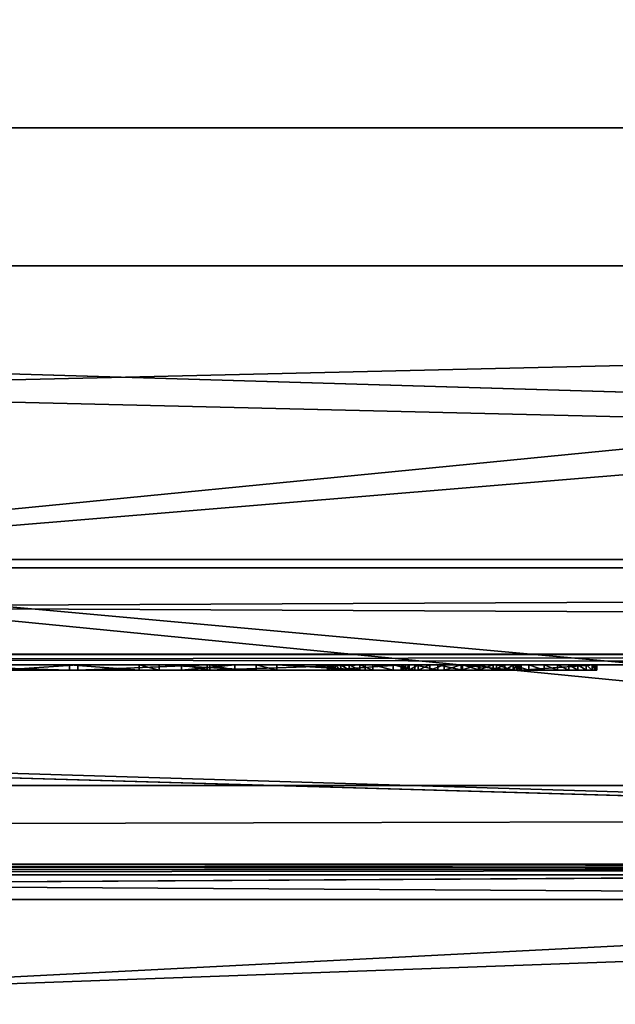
# Model space of a CAD drawing. Header units: centimetres. Extents: x -29.5 to 29.5, y -7 to 54.7.
# Tile 25 of 41: x 0.9 to 2, y -2.4 to -0.5. Entities that reach past the tile are written whole.
import ezdxf

# ---------------------------------------------------------------- set-up
doc = ezdxf.new("R2010")
doc.units = ezdxf.units.CM
doc.layers.add('BSP221111', color=7, linetype='Continuous', true_color=0x57e157)

msp = doc.modelspace()

# ---------------------------------------------------------------- meshes
at = {"layer": 'BSP221111', "color": 111, "true_color": 0x99e4b8}
mesh = msp.add_polyface(dxfattribs=at)
corners = [(-27.35, -2.1, 45.28), (27.35, -2.1, 45.28), (-27.35, -1.95, 45.28), (27.35, -1.95, 45.28), (-27.35, 0, 45.28), (27.35, 0, 45.28), (-27.35, -2.1, 45.5), (27.35, -2.1, 45.5), (-27.35, -1.95, 45.5), (27.35, -1.95, 45.5), (-27.35, 0, 45.5), (27.35, 0, 45.5), (-27.35, 0, 44.5), (27.35, 0, 44.5), (-27.35, -0.3294, 45.28), (27.35, -0.3294, 45.28), (27.35, -0.3294, 45.5), (-27.35, -0.3294, 45.5), (-27.35, -0.328, 44.5), (27.35, -0.328, 44.5), (-27.35, 1.3001, 43.5), (27.35, 1.3001, 43.5), (27.35, 1.232, 43.3), (-27.35, 1.232, 43.3), (-27.35, 3.1, 43.4996), (27.35, 3.1, 43.4996), (27.35, 3.1, 43.2991), (-27.35, 3.1, 43.2991), (-27.35, 3.3013, 43.4996), (27.35, 3.3013, 43.4996), (27.35, 3.3013, 43.2991), (-27.35, 3.3013, 43.2991), (-27.35, 3.1, 44.25), (27.35, 3.1, 44.25), (27.35, 3.3013, 44.25), (-27.35, 3.3013, 44.25), (-27.35, 3.1, 44.45), (27.35, 3.1, 44.45), (27.35, 3.3013, 44.45), (-27.35, 3.3013, 44.45), (27.35, 4.4143, 44.25), (-27.35, 4.4143, 44.25), (-27.35, 4.3514, 44.45), (27.35, 4.3514, 44.45), (-29.5, -1.95, 45.28), (-29.4, -2.1, 45.28), (-29.4, -2.1, 45.5), (-29.5, -1.95, 45.5), (-29.5, -0.3294, 45.5), (-29.5, 0, 45.5), (-29.5, 0, 45.28), (-29.5, 0, 44.5), (-29.5, -0.328, 44.5), (-29.5, -0.3294, 45.28), (29.4, -2.1, 45.28), (29.5, -1.95, 45.28), (29.5, -0.3294, 45.28), (29.5, -0.328, 44.5), (29.5, 0, 44.5), (29.5, 0, 45.28), (29.5, 0, 45.5), (29.5, -0.3294, 45.5), (29.5, -1.95, 45.5), (29.4, -2.1, 45.5), (27.35, 4.7005, 44.4503), (-27.35, 4.7005, 44.4503), (-27.35, 4.5852, 44.6138), (27.35, 4.5852, 44.6138)]
mesh.append_faces([[corners[k] for k in face] for face in [(0, 2, 3), (3, 1, 0), (6, 7, 9), (9, 8, 6), (9, 16, 17), (17, 8, 9), (0, 1, 7), (7, 6, 0), (54, 55, 62), (62, 63, 54), (56, 61, 62), (62, 55, 56), (5, 4, 10), (10, 11, 5), (53, 48, 49), (49, 50, 53), (44, 45, 46), (46, 47, 44), (4, 5, 13), (13, 12, 4), (56, 57, 58), (58, 59, 56), (28, 29, 30), (30, 31, 28), (11, 10, 17), (17, 16, 11), (59, 60, 61), (61, 56, 59), (44, 47, 48), (48, 53, 44), (50, 51, 52), (52, 53, 50), (12, 13, 21), (21, 20, 12), (13, 19, 22), (22, 21, 13), (19, 18, 23), (23, 22, 19), (18, 12, 20), (20, 23, 18), (20, 21, 25), (25, 24, 20), (21, 22, 26), (26, 25, 21), (22, 23, 27), (27, 26, 22), (23, 20, 24), (24, 27, 23), (36, 37, 38), (38, 39, 36), (25, 26, 30), (30, 29, 25), (26, 27, 31), (31, 30, 26), (27, 24, 28), (28, 31, 27), (24, 25, 33), (33, 32, 24), (25, 29, 34), (34, 33, 25), (29, 28, 35), (35, 34, 29), (28, 24, 32), (32, 35, 28), (32, 33, 37), (37, 36, 32), (33, 34, 38), (38, 37, 33), (64, 65, 66), (66, 67, 64), (35, 32, 36), (36, 39, 35), (34, 35, 41), (41, 40, 34), (35, 39, 42), (42, 41, 35), (39, 38, 43), (43, 42, 39), (38, 34, 40), (40, 43, 38), (14, 15, 3), (3, 2, 14), (19, 15, 14), (14, 18, 19), (2, 0, 45), (45, 44, 2), (0, 6, 46), (46, 45, 0), (6, 8, 47), (47, 46, 6), (8, 17, 48), (48, 47, 8), (17, 10, 49), (49, 48, 17), (10, 4, 50), (50, 49, 10), (4, 12, 51), (51, 50, 4), (12, 18, 52), (52, 51, 12), (18, 14, 53), (53, 52, 18), (14, 2, 44), (44, 53, 14), (1, 3, 55), (55, 54, 1), (3, 15, 56), (56, 55, 3), (15, 19, 57), (57, 56, 15), (19, 13, 58), (58, 57, 19), (13, 5, 59), (59, 58, 13), (5, 11, 60), (60, 59, 5), (11, 16, 61), (61, 60, 11), (16, 9, 62), (62, 61, 16), (9, 7, 63), (63, 62, 9), (7, 1, 54), (54, 63, 7), (40, 41, 65), (65, 64, 40), (41, 42, 66), (66, 65, 41), (42, 43, 67), (67, 66, 42), (43, 40, 64), (64, 67, 43)]], dxfattribs={"vtx2": -1, "color": 111})
at = {"layer": 'BSP221111', "color": 183, "true_color": 0x8c58e1}
mesh = msp.add_polyface(dxfattribs=at)
corners = [(-22.6977, -1.5196, 11.43), (-21, -1.5196, 11.43), (-21, 1.5696, 11.43), (21, 2.37, 9.3852), (-21, 2.37, 9.3852), (-21, 2.37, 9.6917), (21, 2.37, 9.6917), (-21, 2.37, 11.02), (-21, 1.5696, 11.02), (21, 1.5696, 11.02), (-21, -1.7002, 6.7508), (-21, -1.7002, 0.8003), (21, -1.7002, 0.8003), (-21, -1.7002, 11.02), (-21, -1.7002, 10.7607), (21, -1.7002, 10.7607), (-21, -1.7002, 11.43), (21, -1.7002, 11.02), (21, -1.7002, 11.43), (21, -0.6966, 6.6412), (-21, -0.6966, 6.6412), (-21, 1.5894, 7.5302), (-21, -1.7002, 9.3359), (21, -1.7002, 9.3359), (-21, -0.6966, 0.8433), (21, -0.6966, 0.8433), (21, -1.5196, 11.43), (21, 1.5696, 11.43), (21, -1.7002, 6.7508), (-22.6972, -1.7002, 11.02), (-22.6978, -1.7002, 11.43), (20.986, 2.37, 35.5572), (-21, 2.37, 35.5572), (-21, 2.37, 36.5572), (20.986, 2.37, 33.2127), (-21, 2.37, 33.213), (-21, 1.5696, 33.213), (-21, -0.6966, 43.9567), (-21, -0.6966, 37.6613), (-22.698, -0.6966, 37.6613), (-21, -1.7002, 43.9997), (-21, -1.7002, 37.5502), (20.986, -1.7002, 37.5502), (-21, 1.5696, 33.5902), (20.986, 1.5696, 33.2127), (-21, -1.5196, 33.5902), (20.986, 1.5696, 33.59), (-22.698, -1.7002, 35.11), (-21, -1.7002, 35.11), (-21, -1.7002, 33.5902), (21, -1.5196, 33.5899), (20.986, 2.37, 36.5572), (21, -1.7002, 33.5899), (20.986, -1.7002, 43.9997), (20.986, -0.6966, 37.6613), (20.986, -1.7002, 35.11), (-22.698, 2.37, 35.5572), (-22.437, 1.5696, 33.213), (-22.698, -1.7002, 37.5502)]
mesh.append_faces([[corners[k] for k in face] for face in [(0, 1, 2), (3, 4, 5), (6, 5, 7), (7, 8, 9), (10, 11, 12), (13, 14, 15), (16, 13, 17), (1, 16, 18), (19, 20, 21), (14, 22, 23), (11, 24, 25), (25, 24, 20), (2, 1, 26), (8, 2, 27), (22, 10, 28), (14, 13, 29), (13, 16, 30), (31, 32, 33), (34, 35, 32), (36, 35, 34), (37, 38, 39), (40, 41, 42), (43, 36, 44), (45, 43, 46), (47, 48, 41), (49, 45, 50), (51, 33, 38), (48, 49, 52), (37, 40, 53), (54, 38, 37), (41, 48, 55), (45, 49, 16), (16, 1, 45), (45, 1, 0), (33, 32, 56), (56, 32, 35), (35, 36, 57), (58, 41, 40), (21, 4, 3)]], dxfattribs={"vtx2": -1, "color": 183})
mesh = msp.add_polyface(dxfattribs=at)
corners = [(-21, 2.37, 9.6917), (21, 2.37, 9.6917), (21, 2.37, 9.3852), (-21, 2.37, 11.02), (21, 2.37, 11.02), (21, 1.5696, 11.02), (21, -1.7002, 0.8003), (21, -1.7002, 6.7508), (-21, -1.7002, 6.7508), (21, -1.7002, 10.7607), (21, -1.7002, 11.02), (-21, -1.7002, 11.02), (21, -1.7002, 11.43), (-21, -1.7002, 11.43), (21, -1.5196, 11.43), (-21, -1.5196, 11.43), (-21, 1.5894, 7.5302), (21, 1.5894, 7.5302), (21, -0.6966, 6.6412), (21, -1.7002, 9.3359), (-21, -1.7002, 10.7607), (21, -0.6966, 0.8433), (-21, -1.7002, 0.8003), (-21, -0.6966, 6.6412), (21, 1.5696, 11.43), (-21, 1.5696, 11.43), (-21, 1.5696, 11.02), (-21, -1.7002, 9.3359), (-21, 2.37, 36.5572), (20.986, 2.37, 36.5572), (20.986, 2.37, 35.5572), (-21, 2.37, 35.5572), (20.986, 2.37, 33.2127), (20.986, 1.5696, 33.2127), (-21, 1.5696, 33.213), (20.986, -1.7002, 37.5502), (20.986, -1.7002, 43.9997), (-21, -1.7002, 43.9997), (20.986, 1.5696, 33.59), (-21, 1.5696, 33.5902), (21, -1.5196, 33.5899), (-21, -1.5196, 33.5902), (21, -1.7002, 33.5899), (-21, -1.7002, 33.5902), (-21, -0.6966, 37.6613), (20.986, -0.6966, 37.6613), (20.986, -1.7002, 35.11), (-21, -1.7002, 35.11), (20.986, -0.6966, 43.9567), (-21, -0.6966, 43.9567), (-21, -1.7002, 37.5502), (22.5401, 2.37, 35.5572), (22.4231, 2.37, 33.2126), (22.5401, -1.7002, 37.5502), (22.4231, 1.5696, 33.2126), (22.5401, 2.37, 36.5572), (22.6391, -1.7002, 33.5899), (22.5401, -0.6966, 43.9567), (22.5401, -0.6966, 37.6613), (22.5401, -1.7002, 35.11)]
mesh.append_faces([[corners[k] for k in face] for face in [(0, 1, 2), (3, 4, 1), (5, 4, 3), (6, 7, 8), (9, 10, 11), (10, 12, 13), (12, 14, 15), (16, 17, 18), (19, 9, 20), (21, 6, 22), (23, 18, 21), (14, 24, 25), (24, 5, 26), (7, 19, 27), (28, 29, 30), (31, 30, 32), (32, 33, 34), (35, 36, 37), (33, 38, 39), (38, 40, 41), (40, 42, 43), (44, 45, 29), (42, 46, 47), (36, 48, 49), (49, 48, 45), (46, 35, 50), (51, 30, 29), (52, 32, 30), (33, 32, 52), (36, 35, 53), (38, 33, 54), (14, 12, 42), (42, 40, 14), (55, 29, 45), (46, 42, 56), (57, 48, 36), (58, 45, 48), (35, 46, 59), (2, 17, 16)]], dxfattribs={"vtx2": -1, "color": 183})
at = {"layer": 'BSP221111', "color": 214, "true_color": 0x911cb1}
mesh = msp.add_polyface(dxfattribs=at)
corners = [(-3.334, -2.61, 34.2858), (-2.943, -2.61, 34.4478), (-2.943, -4.01, 34.4478), (-3.7537, -2.61, 34.2305), (-3.334, -4.01, 34.2858), (-4.1733, -2.61, 34.2858), (-3.7537, -4.01, 34.2305), (6.8876, -2.1103, 44.5892), (-6.8876, -2.1103, 44.5892), (-6.9072, -2.61, 44.6092), (6.9072, -2.61, 33.4474), (-6.9072, -2.61, 33.4474), (-6.8876, -2.1103, 33.4675), (-2.3495, -2.61, 35.0413), (-2.6071, -2.61, 34.7054), (-4.5644, -2.61, 34.4478), (-3.7537, -2.61, 37.4734), (-3.334, -2.61, 37.4182), (-2.943, -2.61, 37.2562), (-4.5644, -2.61, 37.2562), (-2.6071, -2.61, 36.9985), (-2.3495, -2.61, 36.6627), (-2.1875, -2.61, 36.2716), (-2.1322, -2.61, 35.852), (-2.1875, -2.61, 35.4323), (4.885, -2.61, 38.7302), (-4.885, -2.61, 38.7302), (-6.9071, -2.61, 44.3646), (6.9071, -2.61, 44.3646), (4.885, -2.61, 43.4502), (-4.885, -2.61, 43.4502), (-4.885, -2.11, 43.4502), (4.885, -2.11, 38.7302), (-4.885, -2.11, 38.7302), (4.885, -2.11, 43.4502), (-6.8872, -2.0997, 33.4679), (-6.2777, -2.0997, 37.9189), (6.2787, -2.0997, 37.9189), (6.8871, -2.0997, 44.5888), (-6.8872, -2.0997, 44.5888), (6.8876, -2.1103, 33.4675), (5.6002, -2.1103, 44.3538), (-5.9997, -2.1103, 44.3538), (-6.0001, -2.0997, 44.3543), (5.6006, -2.0997, 38.1268), (-6.0001, -2.0997, 38.1268), (-5.9997, -2.1103, 38.1272), (-6.2777, -0.9601, 37.9189), (-6.0001, -0.9601, 38.1268), (5.6006, -0.9601, 38.1268), (5.6006, -0.9601, 44.375), (-6.0001, -0.9601, 44.375), (-6.8423, -0.9601, 44.543), (6.8426, -0.9601, 44.543), (5.6006, -2.0997, 44.3543)]
mesh.append_faces([[corners[k] for k in face] for face in [(1, 3, 15), (19, 16, 18), (18, 21, 23), (19, 18, 23), (15, 19, 23), (1, 15, 23), (13, 1, 23)]], dxfattribs={"vtx0": -1, "vtx1": -1, "vtx2": -1, "color": 214})
mesh.append_faces([[corners[k] for k in face] for face in [(24, 13, 23)]], dxfattribs={"vtx1": -1, "color": 214})
mesh.append_faces([[corners[k] for k in face] for face in [(0, 1, 2), (3, 0, 4), (5, 3, 6), (7, 8, 9), (10, 11, 12), (13, 14, 1), (1, 0, 3), (16, 17, 18), (18, 20, 21), (21, 22, 23), (25, 26, 11), (9, 27, 28), (29, 30, 31), (32, 33, 26), (34, 31, 33), (35, 36, 37), (38, 39, 8), (40, 12, 35), (41, 42, 43), (44, 45, 46), (47, 48, 49), (28, 27, 30), (50, 51, 52), (53, 52, 39), (37, 36, 47), (54, 43, 51), (49, 48, 45)]], dxfattribs={"vtx2": -1, "color": 214})
mesh = msp.add_polyface(dxfattribs=at)
corners = [(2.6071, -4.01, 34.7054), (2.6071, -2.61, 34.7054), (2.943, -2.61, 34.4478), (2.943, -4.01, 34.4478), (3.334, -2.61, 34.2858), (3.334, -4.01, 34.2858), (3.7537, -2.61, 34.2305), (-6.9072, -2.61, 44.6092), (6.9072, -2.61, 44.6092), (6.8876, -2.1103, 44.5892), (-6.8876, -2.1103, 33.4675), (6.8876, -2.1103, 33.4675), (6.9072, -2.61, 33.4474), (2.1875, -2.61, 36.2716), (2.3495, -2.61, 36.6627), (2.6071, -2.61, 36.9985), (2.943, -2.61, 37.2562), (3.334, -2.61, 37.4182), (3.7537, -2.61, 37.4734), (4.1733, -2.61, 37.4182), (4.1733, -2.61, 34.2858), (2.3495, -2.61, 35.0413), (2.1875, -2.61, 35.4323), (4.9002, -2.61, 34.7054), (2.1322, -2.61, 35.852), (-6.9072, -2.61, 33.4474), (4.885, -2.61, 38.7302), (6.9071, -2.61, 44.3646), (-4.885, -2.11, 43.4502), (4.885, -2.11, 43.4502), (4.885, -2.61, 43.4502), (-4.885, -2.61, 38.7302), (4.885, -2.11, 38.7302), (-4.885, -2.11, 38.7302), (6.2787, -2.0997, 37.9189), (6.8871, -2.0997, 33.4679), (-6.8872, -2.0997, 33.4679), (-6.8876, -2.1103, 44.5892), (6.8871, -2.0997, 44.5888), (-6.0001, -2.0997, 44.3543), (5.6006, -2.0997, 44.3543), (5.6002, -2.1103, 44.3538), (-5.9997, -2.1103, 38.1272), (5.6002, -2.1103, 38.1272), (5.6006, -2.0997, 38.1268), (5.6006, -0.9601, 38.1268), (6.2787, -0.9601, 37.9189), (-6.2777, -0.9601, 37.9189), (-4.885, -2.61, 43.4502), (-6.8423, -0.9601, 44.543), (6.8426, -0.9601, 44.543), (5.6006, -0.9601, 44.375), (-6.8872, -2.0997, 44.5888), (-6.0001, -0.9601, 44.375), (-6.0001, -2.0997, 38.1268)]
mesh.append_faces([[corners[k] for k in face] for face in [(15, 17, 19), (4, 1, 22), (23, 4, 22), (19, 23, 22), (15, 19, 22), (13, 15, 22)]], dxfattribs={"vtx0": -1, "vtx1": -1, "vtx2": -1, "color": 214})
mesh.append_faces([[corners[k] for k in face] for face in [(24, 13, 22)]], dxfattribs={"vtx1": -1, "color": 214})
mesh.append_faces([[corners[k] for k in face] for face in [(0, 1, 2), (3, 2, 4), (5, 4, 6), (7, 8, 9), (10, 11, 12), (13, 14, 15), (15, 16, 17), (17, 18, 19), (20, 6, 4), (4, 2, 1), (1, 21, 22), (25, 12, 26), (27, 8, 7), (28, 29, 30), (31, 26, 32), (33, 32, 29), (34, 35, 36), (37, 9, 38), (36, 35, 11), (39, 40, 41), (42, 43, 44), (45, 46, 47), (48, 30, 27), (49, 50, 51), (52, 38, 50), (47, 46, 34), (53, 51, 40), (54, 44, 45)]], dxfattribs={"vtx2": -1, "color": 214})
at = {"layer": 'BSP221111', "color": 176, "true_color": 0x080888}
mesh = msp.add_polyface(dxfattribs=at)
corners = [(-16.5, -1.5352, 13.7), (16.5, -1.5352, 13.7), (-16.5, -1.5353, 31), (16.5, -1.5353, 31)]
mesh.append_faces([[corners[k] for k in face] for face in [(1, 3, 2), (2, 0, 1)]], dxfattribs={"vtx2": -1, "color": 176})
at = {"layer": 'BSP221111', "color": 74, "true_color": 0x58b11b}
mesh = msp.add_polyface(dxfattribs=at)
corners = [(-29.5, -2.1, 0.5), (29.5, -2.1, 0.5), (-29.5, -1.7, 0.5), (29.5, -1.7, 0.5), (-29.5, -2.1, 44.3), (29.5, -2.1, 44.3), (-29.5, -1.7, 44.3), (29.5, -1.7, 44.3), (-6.55, -1.7, 0.5), (-6.55, -2.1, 0.5), (-6.55, -2.1, 44.3), (-6.55, -1.7, 44.3), (6.55, -1.7, 0.5), (6.55, -2.1, 0.5), (6.55, -2.1, 44.3), (6.55, -1.7, 44.3), (29.5, -2.1, 37.7), (-29.5, -2.1, 37.7), (29.5, -1.7, 37.7), (-29.5, -1.7, 37.7), (-6.55, -2.1, 37.7), (6.55, -1.7, 37.7), (6.55, -2.1, 37.7), (-6.55, -1.7, 37.7), (29.5, -2.1, 13.7698), (29.5, -1.7, 13.7698), (-29.5, -1.7, 13.7698), (6.55, -1.7, 13.7), (-6.55, -1.7, 13.7), (-29.5, -2.1, 31.0487), (29.5, -2.1, 31.0487), (29.5, -1.7, 31.0487), (-29.5, -1.7, 31.0487), (6.55, -1.7, 31), (-6.55, -1.7, 31), (-29.5, -2.1, 13.7698), (-16.5883, -1.7, 0.5), (-16.5883, -2.1, 44.3), (-16.5883, -2.1, 0.5), (-16.5883, -1.7, 44.3), (-16.5883, -1.7, 37.7), (-16.5, -1.7, 13.7), (-16.5, -1.7, 31), (16.4878, -2.1, 0.5), (16.4878, -1.7, 44.3), (16.4878, -1.7, 0.5), (16.4878, -2.1, 44.3), (16.4878, -1.7, 37.7), (16.5, -1.7, 13.7), (16.5, -1.7, 31), (-29.48, -2.1, 0.52), (29.48, -2.1, 0.52), (-29.48, -1.72, 0.52), (29.48, -1.72, 0.52), (-29.48, -2.1, 44.28), (29.48, -2.1, 44.28), (-29.48, -1.72, 44.28), (29.48, -1.72, 44.28), (-6.55, -1.72, 0.52), (-6.55, -2.1, 0.52), (-6.57, -2.1, 44.28), (-6.57, -1.72, 44.28), (6.55, -1.72, 0.52), (6.55, -2.1, 0.52), (6.57, -2.1, 44.28), (6.57, -1.72, 44.28), (29.48, -2.1, 37.7), (-29.48, -2.1, 37.7), (29.48, -1.72, 37.7), (-29.48, -1.72, 37.7), (-6.57, -2.1, 37.68), (6.57, -1.72, 37.68), (6.57, -2.1, 37.68), (-6.57, -1.72, 37.68), (29.48, -2.1, 13.7698), (29.48, -1.72, 13.7698), (-29.48, -1.72, 13.7698), (6.55, -1.72, 13.7), (-6.55, -1.72, 13.7), (-29.48, -2.1, 31.0487), (29.48, -2.1, 31.0487), (29.48, -1.72, 31.0487), (-29.48, -1.72, 31.0487), (6.55, -1.72, 31), (-6.55, -1.72, 31), (-29.48, -2.1, 13.7698), (-16.5883, -1.72, 0.52), (-16.5883, -2.1, 44.28), (-16.5883, -2.1, 0.52), (-16.5883, -1.72, 44.28), (-16.5883, -1.72, 37.7), (-16.5, -1.72, 13.7), (-16.5, -1.72, 31), (16.4878, -2.1, 0.52), (16.4878, -1.72, 44.28), (16.4878, -1.72, 0.52), (16.4878, -2.1, 44.28), (16.4878, -1.72, 37.7), (16.5, -1.72, 13.7), (16.5, -1.72, 31)]
mesh.append_faces([[corners[k] for k in face] for face in [(2, 36, 38), (38, 0, 2), (37, 39, 6), (6, 4, 37), (3, 25, 24), (24, 1, 3), (45, 48, 25), (25, 3, 45), (0, 35, 26), (26, 2, 0), (45, 43, 13), (13, 12, 45), (46, 44, 15), (15, 14, 46), (36, 41, 28), (28, 8, 36), (8, 12, 13), (13, 9, 8), (8, 28, 27), (27, 12, 8), (7, 5, 16), (16, 18, 7), (15, 44, 47), (47, 21, 15), (4, 6, 19), (19, 17, 4), (6, 39, 40), (40, 19, 6), (11, 10, 20), (20, 23, 11), (23, 20, 22), (22, 21, 23), (21, 22, 14), (14, 15, 21), (18, 16, 30), (30, 31, 18), (21, 47, 49), (49, 33, 21), (17, 19, 32), (32, 29, 17), (19, 40, 42), (42, 32, 19), (23, 21, 33), (33, 34, 23), (25, 31, 30), (30, 24, 25), (35, 29, 32), (32, 26, 35), (32, 42, 41), (41, 26, 32), (8, 9, 38), (38, 36, 8), (10, 11, 39), (39, 37, 10), (2, 26, 41), (41, 36, 2), (11, 23, 40), (40, 39, 11), (23, 34, 42), (42, 40, 23), (12, 27, 48), (48, 45, 12), (3, 1, 43), (43, 45, 3), (5, 7, 44), (44, 46, 5), (7, 18, 47), (47, 44, 7), (18, 31, 49), (49, 47, 18), (31, 25, 48), (48, 49, 31), (88, 86, 52), (52, 50, 88), (56, 89, 87), (87, 54, 56), (74, 75, 53), (53, 51, 74), (75, 98, 95), (95, 53, 75), (76, 85, 50), (50, 52, 76), (63, 93, 95), (95, 62, 63), (65, 94, 96), (96, 64, 65), (78, 91, 86), (86, 58, 78), (63, 62, 58), (58, 59, 63), (77, 78, 58), (58, 62, 77), (66, 55, 57), (57, 68, 66), (97, 94, 65), (65, 71, 97), (69, 56, 54), (54, 67, 69), (90, 89, 56), (56, 69, 90), (70, 60, 61), (61, 73, 70), (72, 70, 73), (73, 71, 72), (64, 72, 71), (71, 65, 64), (80, 66, 68), (68, 81, 80), (99, 97, 71), (71, 83, 99), (82, 69, 67), (67, 79, 82), (92, 90, 69), (69, 82, 92), (83, 71, 73), (73, 84, 83), (80, 81, 75), (75, 74, 80), (82, 79, 85), (85, 76, 82), (91, 92, 82), (82, 76, 91), (88, 59, 58), (58, 86, 88), (89, 61, 60), (60, 87, 89), (91, 76, 52), (52, 86, 91), (90, 73, 61), (61, 89, 90), (92, 84, 73), (73, 90, 92), (98, 77, 62), (62, 95, 98), (93, 51, 53), (53, 95, 93), (94, 57, 55), (55, 96, 94), (97, 68, 57), (57, 94, 97), (99, 81, 68), (68, 97, 99), (98, 75, 81), (81, 99, 98), (0, 38, 88), (88, 50, 0), (37, 4, 54), (54, 87, 37), (1, 24, 74), (74, 51, 1), (35, 0, 50), (50, 85, 35), (13, 43, 93), (93, 63, 13), (46, 14, 64), (64, 96, 46), (28, 41, 91), (91, 78, 28), (9, 13, 63), (63, 59, 9), (27, 28, 78), (78, 77, 27), (16, 5, 55), (55, 66, 16), (4, 17, 67), (67, 54, 4), (20, 10, 60), (60, 70, 20), (22, 20, 70), (70, 72, 22), (14, 22, 72), (72, 64, 14), (30, 16, 66), (66, 80, 30), (33, 49, 99), (99, 83, 33), (17, 29, 79), (79, 67, 17), (34, 33, 83), (83, 84, 34), (24, 30, 80), (80, 74, 24), (29, 35, 85), (85, 79, 29), (41, 42, 92), (92, 91, 41), (38, 9, 59), (59, 88, 38), (10, 37, 87), (87, 60, 10), (42, 34, 84), (84, 92, 42), (48, 27, 77), (77, 98, 48), (43, 1, 51), (51, 93, 43), (5, 46, 96), (96, 55, 5), (49, 48, 98), (98, 99, 49)]], dxfattribs={"vtx2": -1, "color": 74})
at = {"layer": 'BSP221111', "color": 234, "true_color": 0xb11b58}
mesh = msp.add_polyface(dxfattribs=at)
corners = [(1.2065, -1.7301, 5.898), (1.2601, -1.7301, 6.0096), (0.9929, -1.7301, 5.7229), (0.8601, -1.7301, 6.0119), (0.5161, -1.7301, 6.2702), (0.6603, -1.7301, 5.9741), (1.0085, -1.7301, 6.275), (0.8601, -1.7301, 6.275), (1.0085, -1.7301, 5.8235), (1.1635, -1.7301, 5.8094), (1.1253, -1.7301, 5.7229), (0.9929, -1.7201, 5.7229), (1.2601, -1.7201, 6.0096), (1.2065, -1.7201, 5.898), (0.6603, -1.7201, 5.9741), (0.5161, -1.7201, 6.2702), (0.8601, -1.7201, 6.0119), (0.8601, -1.7201, 6.275), (1.0085, -1.7201, 6.275), (1.0085, -1.7201, 5.8235), (1.1635, -1.7201, 5.8094), (1.1253, -1.7201, 5.7229), (0.5161, -1.7201, 5.7229), (0.6603, -1.7201, 5.7229), (0.6603, -1.7301, 5.7229), (1.2554, -1.7201, 6.2858)]
mesh.append_faces([[corners[k] for k in face] for face in [(9, 2, 10)]], dxfattribs={"vtx0": -1, "color": 234})
mesh.append_faces([[corners[k] for k in face] for face in [(8, 3, 2), (8, 2, 1), (9, 0, 2), (11, 16, 19), (12, 11, 19), (11, 13, 20)]], dxfattribs={"vtx0": -1, "vtx1": -1, "vtx2": -1, "color": 234})
mesh.append_faces([[corners[k] for k in face] for face in [(3, 5, 2), (11, 12, 13), (14, 15, 16), (16, 18, 19)]], dxfattribs={"vtx0": -1, "vtx2": -1, "color": 234})
mesh.append_faces([[corners[k] for k in face] for face in [(21, 11, 20)]], dxfattribs={"vtx1": -1, "color": 234})
mesh.append_faces([[corners[k] for k in face] for face in [(0, 1, 2), (3, 4, 5), (8, 6, 3), (11, 14, 16)]], dxfattribs={"vtx1": -1, "vtx2": -1, "color": 234})
mesh.append_faces([[corners[k] for k in face] for face in [(6, 7, 3), (16, 17, 18), (22, 23, 24), (5, 24, 23), (23, 14, 5), (4, 3, 16), (16, 15, 4), (2, 5, 14), (14, 11, 2), (7, 6, 18), (18, 17, 7), (3, 7, 17), (17, 16, 3), (6, 8, 19), (19, 18, 6), (25, 19, 8), (10, 2, 11), (11, 21, 10), (9, 10, 21), (21, 20, 9)]], dxfattribs={"vtx2": -1, "color": 234})
mesh = msp.add_polyface(dxfattribs=at)
corners = [(1.3878, -1.7301, 5.7229), (1.5562, -1.7301, 5.7229), (1.2554, -1.7301, 6.2858), (1.3484, -1.7301, 5.8094), (1.0085, -1.7301, 5.8235), (1.2601, -1.7301, 6.0096), (1.3078, -1.7301, 5.898), (1.1635, -1.7301, 5.8094), (1.2065, -1.7301, 5.898), (1.2554, -1.7201, 6.2858), (1.5562, -1.7201, 5.7229), (1.3878, -1.7201, 5.7229), (1.3484, -1.7201, 5.8094), (1.2601, -1.7201, 6.0096), (1.0085, -1.7201, 5.8235), (1.3078, -1.7201, 5.898), (1.1635, -1.7201, 5.8094), (1.2065, -1.7201, 5.898), (1.4844, -1.7301, 6.0368), (1.4844, -1.7301, 6.275), (1.4844, -1.7201, 6.275), (1.4844, -1.7201, 6.0368), (1.4853, -1.7301, 5.9885), (1.4853, -1.7201, 5.9885), (1.488, -1.7301, 5.9464), (1.488, -1.7201, 5.9464), (1.4924, -1.7301, 5.9103)]
mesh.append_faces([[corners[k] for k in face] for face in [(3, 2, 5), (13, 9, 12)]], dxfattribs={"vtx0": -1, "vtx1": -1, "vtx2": -1, "color": 234})
mesh.append_faces([[corners[k] for k in face] for face in [(3, 5, 6), (7, 6, 8), (9, 11, 12), (13, 14, 9), (15, 12, 16)]], dxfattribs={"vtx0": -1, "vtx2": -1, "color": 234})
mesh.append_faces([[corners[k] for k in face] for face in [(3, 0, 2), (2, 4, 5), (7, 3, 6), (15, 13, 12), (17, 15, 16)]], dxfattribs={"vtx1": -1, "vtx2": -1, "color": 234})
mesh.append_faces([[corners[k] for k in face] for face in [(0, 1, 2), (9, 10, 11), (5, 8, 17), (17, 13, 5), (1, 0, 11), (2, 1, 10), (10, 9, 2), (0, 3, 12), (12, 11, 0), (4, 2, 9), (6, 5, 13), (13, 15, 6), (3, 7, 16), (16, 12, 3), (8, 6, 15), (15, 17, 8), (18, 19, 20), (20, 21, 18), (22, 18, 21), (21, 23, 22), (24, 22, 23), (23, 25, 24), (26, 24, 25)]], dxfattribs={"vtx2": -1, "color": 234})
mesh = msp.add_polyface(dxfattribs=at)
corners = [(1.6245, -1.7301, 6.275), (1.4844, -1.7301, 6.275), (1.4844, -1.7301, 6.0368), (1.6245, -1.7301, 6.0368), (1.4853, -1.7301, 5.9885), (1.6254, -1.7301, 5.9927), (1.488, -1.7301, 5.9464), (1.6283, -1.7301, 5.9568), (1.4924, -1.7301, 5.9103), (1.6332, -1.7301, 5.9294), (1.4987, -1.7301, 5.8804), (1.6399, -1.7301, 5.9103), (1.5099, -1.7301, 5.8499), (1.5256, -1.7301, 5.8216), (1.6573, -1.7301, 5.8842), (1.5458, -1.7301, 5.7956), (1.4844, -1.7201, 6.0368), (1.4844, -1.7201, 6.275), (1.6245, -1.7201, 6.275), (1.6245, -1.7201, 6.0368), (1.4853, -1.7201, 5.9885), (1.6254, -1.7201, 5.9927), (1.488, -1.7201, 5.9464), (1.6283, -1.7201, 5.9568), (1.4924, -1.7201, 5.9103), (1.4987, -1.7201, 5.8804), (1.6332, -1.7201, 5.9294), (1.5099, -1.7201, 5.8499), (1.6399, -1.7201, 5.9103), (1.5256, -1.7201, 5.8216), (1.5458, -1.7201, 5.7956), (1.6573, -1.7201, 5.8842), (1.3878, -1.7201, 5.7229), (1.5562, -1.7201, 5.7229), (1.5562, -1.7301, 5.7229), (1.5705, -1.7301, 5.7717), (1.5705, -1.7201, 5.7717)]
mesh.append_faces([[corners[k] for k in face] for face in [(3, 2, 4), (5, 4, 6), (7, 6, 8), (9, 8, 10), (11, 10, 12), (11, 12, 13), (14, 13, 15), (16, 18, 19), (20, 19, 21), (22, 21, 23)]], dxfattribs={"vtx0": -1, "vtx2": -1, "color": 234})
mesh.append_faces([[corners[k] for k in face] for face in [(3, 0, 2), (5, 3, 4), (7, 5, 6), (20, 16, 19), (22, 20, 21), (24, 22, 23), (25, 24, 26), (27, 25, 28), (29, 27, 28), (30, 29, 31)]], dxfattribs={"vtx1": -1, "vtx2": -1, "color": 234})
mesh.append_faces([[corners[k] for k in face] for face in [(0, 1, 2), (16, 17, 18), (32, 33, 34), (1, 0, 18), (18, 17, 1), (22, 24, 8), (10, 8, 24), (24, 25, 10), (12, 10, 25), (25, 27, 12), (13, 12, 27), (27, 29, 13), (15, 13, 29), (29, 30, 15), (35, 15, 30), (30, 36, 35)]], dxfattribs={"vtx2": -1, "color": 234})
mesh = msp.add_polyface(dxfattribs=at)
corners = [(1.6332, -1.7301, 5.9294), (1.6283, -1.7301, 5.9568), (1.4924, -1.7301, 5.9103), (1.6399, -1.7301, 5.9103), (1.4987, -1.7301, 5.8804), (1.6573, -1.7301, 5.8842), (1.5256, -1.7301, 5.8216), (1.5458, -1.7301, 5.7956), (1.5705, -1.7301, 5.7717), (1.6795, -1.7301, 5.8655), (1.6094, -1.7301, 5.7441), (1.6509, -1.7301, 5.7243), (1.7067, -1.7301, 5.8543), (1.4924, -1.7201, 5.9103), (1.6283, -1.7201, 5.9568), (1.6332, -1.7201, 5.9294), (1.4987, -1.7201, 5.8804), (1.6399, -1.7201, 5.9103), (1.5256, -1.7201, 5.8216), (1.6573, -1.7201, 5.8842), (1.5705, -1.7201, 5.7717), (1.5458, -1.7201, 5.7956), (1.6795, -1.7201, 5.8655), (1.6094, -1.7201, 5.7441), (1.6509, -1.7201, 5.7243), (1.7067, -1.7201, 5.8543), (1.6245, -1.7301, 6.275), (1.6245, -1.7301, 6.0368), (1.6245, -1.7201, 6.0368), (1.6245, -1.7201, 6.275), (1.6254, -1.7301, 5.9927), (1.6254, -1.7201, 5.9927), (1.6949, -1.7301, 5.7124)]
mesh.append_faces([[corners[k] for k in face] for face in [(5, 7, 8), (9, 8, 10), (9, 10, 11), (13, 14, 15), (16, 15, 17), (18, 17, 19), (20, 19, 22), (24, 22, 25)]], dxfattribs={"vtx0": -1, "vtx2": -1, "color": 234})
mesh.append_faces([[corners[k] for k in face] for face in [(0, 1, 2), (3, 0, 4), (5, 3, 6), (9, 5, 8), (12, 9, 11), (20, 21, 19), (23, 20, 22), (24, 23, 22)]], dxfattribs={"vtx1": -1, "vtx2": -1, "color": 234})
mesh.append_faces([[corners[k] for k in face] for face in [(26, 27, 28), (28, 29, 26), (27, 30, 31), (31, 28, 27), (30, 1, 14), (14, 31, 30), (1, 0, 15), (15, 14, 1), (0, 3, 17), (17, 15, 0), (3, 5, 19), (19, 17, 3), (5, 9, 22), (22, 19, 5), (10, 8, 20), (20, 23, 10), (11, 10, 23), (23, 24, 11), (32, 11, 24)]], dxfattribs={"vtx2": -1, "color": 234})
mesh = msp.add_polyface(dxfattribs=at)
corners = [(1.7067, -1.7301, 5.8543), (1.6509, -1.7301, 5.7243), (1.6949, -1.7301, 5.7124), (1.7388, -1.7301, 5.8506), (1.7415, -1.7301, 5.7085), (1.7745, -1.7301, 5.7106), (1.7723, -1.7301, 5.8543), (1.8066, -1.7301, 5.7171), (1.8379, -1.7301, 5.7279), (1.8001, -1.7301, 5.8655), (1.6949, -1.7201, 5.7124), (1.6509, -1.7201, 5.7243), (1.7067, -1.7201, 5.8543), (1.7388, -1.7201, 5.8506), (1.7415, -1.7201, 5.7085), (1.7745, -1.7201, 5.7106), (1.7723, -1.7201, 5.8543), (1.8066, -1.7201, 5.7171), (1.8379, -1.7201, 5.7279), (1.8001, -1.7201, 5.8655), (1.6795, -1.7301, 5.8655), (1.6795, -1.7201, 5.8655), (1.8223, -1.7301, 5.8842), (1.8223, -1.7201, 5.8842), (1.8388, -1.7201, 5.9103)]
mesh.append_faces([[corners[k] for k in face] for face in [(0, 1, 2), (3, 2, 4), (3, 4, 5), (6, 5, 7), (6, 7, 8), (10, 12, 13), (15, 13, 16), (18, 16, 19)]], dxfattribs={"vtx0": -1, "vtx2": -1, "color": 234})
mesh.append_faces([[corners[k] for k in face] for face in [(3, 0, 2), (6, 3, 5), (9, 6, 8), (10, 11, 12), (14, 10, 13), (15, 14, 13), (17, 15, 16), (18, 17, 16)]], dxfattribs={"vtx1": -1, "vtx2": -1, "color": 234})
mesh.append_faces([[corners[k] for k in face] for face in [(20, 0, 12), (12, 21, 20), (11, 10, 2), (0, 3, 13), (13, 12, 0), (4, 2, 10), (10, 14, 4), (5, 4, 14), (14, 15, 5), (3, 6, 16), (16, 13, 3), (7, 5, 15), (15, 17, 7), (8, 7, 17), (17, 18, 8), (6, 9, 19), (19, 16, 6), (9, 22, 23), (23, 19, 9), (24, 23, 22)]], dxfattribs={"vtx2": -1, "color": 234})
mesh = msp.add_polyface(dxfattribs=at)
corners = [(1.8001, -1.7301, 5.8655), (1.8379, -1.7301, 5.7279), (1.8682, -1.7301, 5.7431), (1.8974, -1.7301, 5.7624), (1.8223, -1.7301, 5.8842), (1.9226, -1.7301, 5.7845), (1.944, -1.7301, 5.8095), (1.8388, -1.7301, 5.9103), (1.8451, -1.7301, 5.9298), (1.9772, -1.7301, 5.8736), (1.8496, -1.7301, 5.9574), (1.9884, -1.7301, 5.9145), (1.8522, -1.7301, 5.9931), (1.9951, -1.7301, 5.96), (1.8682, -1.7201, 5.7431), (1.8379, -1.7201, 5.7279), (1.8001, -1.7201, 5.8655), (1.8974, -1.7201, 5.7624), (1.8223, -1.7201, 5.8842), (1.9226, -1.7201, 5.7845), (1.944, -1.7201, 5.8095), (1.8388, -1.7201, 5.9103), (1.9772, -1.7201, 5.8736), (1.8451, -1.7201, 5.9298), (1.9884, -1.7201, 5.9145), (1.8496, -1.7201, 5.9574), (1.9951, -1.7201, 5.96), (1.8522, -1.7201, 5.9931), (1.9928, -1.7201, 6.275), (1.8531, -1.7201, 6.0368), (1.8531, -1.7201, 6.275), (1.8531, -1.7301, 6.0368), (1.8531, -1.7301, 6.275)]
mesh.append_faces([[corners[k] for k in face] for face in [(28, 29, 30)]], dxfattribs={"vtx0": -1, "color": 234})
mesh.append_faces([[corners[k] for k in face] for face in [(0, 1, 2), (0, 2, 3), (4, 3, 5), (4, 5, 6), (17, 16, 18), (20, 18, 21), (22, 21, 23), (24, 23, 25), (26, 25, 27)]], dxfattribs={"vtx0": -1, "vtx2": -1, "color": 234})
mesh.append_faces([[corners[k] for k in face] for face in [(4, 0, 3), (7, 4, 6), (8, 7, 9), (10, 8, 11), (12, 10, 13), (14, 15, 16), (17, 14, 16), (19, 17, 18), (20, 19, 18)]], dxfattribs={"vtx1": -1, "vtx2": -1, "color": 234})
mesh.append_faces([[corners[k] for k in face] for face in [(2, 1, 15), (15, 14, 2), (3, 2, 14), (14, 17, 3), (4, 7, 21), (7, 8, 23), (23, 21, 7), (8, 10, 25), (25, 23, 8), (10, 12, 27), (27, 25, 10), (12, 31, 29), (29, 27, 12), (31, 32, 30), (30, 29, 31), (28, 30, 32)]], dxfattribs={"vtx2": -1, "color": 234})
mesh = msp.add_polyface(dxfattribs=at)
corners = [(1.8388, -1.7301, 5.9103), (1.944, -1.7301, 5.8095), (1.9615, -1.7301, 5.8373), (1.9772, -1.7301, 5.8736), (1.8451, -1.7301, 5.9298), (1.9884, -1.7301, 5.9145), (1.8496, -1.7301, 5.9574), (1.9951, -1.7301, 5.96), (1.8522, -1.7301, 5.9931), (1.9974, -1.7301, 6.0102), (1.8531, -1.7301, 6.0368), (1.9974, -1.7301, 6.0364), (1.9928, -1.7301, 6.275), (1.8531, -1.7301, 6.275), (1.9615, -1.7201, 5.8373), (1.944, -1.7201, 5.8095), (1.8388, -1.7201, 5.9103), (1.9772, -1.7201, 5.8736), (1.9884, -1.7201, 5.9145), (1.8451, -1.7201, 5.9298), (1.9951, -1.7201, 5.96), (1.8496, -1.7201, 5.9574), (1.9974, -1.7201, 6.0102), (1.8522, -1.7201, 5.9931), (1.8531, -1.7201, 6.0368), (1.9974, -1.7201, 6.0364), (1.9928, -1.7201, 6.275), (1.9226, -1.7301, 5.7845), (1.8974, -1.7301, 5.7624), (1.8974, -1.7201, 5.7624), (1.9226, -1.7201, 5.7845)]
mesh.append_faces([[corners[k] for k in face] for face in [(0, 1, 2), (0, 2, 3), (4, 3, 5), (6, 5, 7), (8, 7, 9), (10, 9, 11), (10, 11, 12), (22, 23, 24)]], dxfattribs={"vtx0": -1, "vtx2": -1, "color": 234})
mesh.append_faces([[corners[k] for k in face] for face in [(13, 10, 12)]], dxfattribs={"vtx1": -1, "color": 234})
mesh.append_faces([[corners[k] for k in face] for face in [(10, 8, 9), (14, 15, 16), (17, 14, 16), (18, 17, 19), (20, 18, 21), (22, 20, 23), (25, 22, 24), (26, 25, 24)]], dxfattribs={"vtx1": -1, "vtx2": -1, "color": 234})
mesh.append_faces([[corners[k] for k in face] for face in [(27, 28, 29), (29, 30, 27), (1, 27, 30), (30, 15, 1), (2, 1, 15), (15, 14, 2), (3, 2, 14), (14, 17, 3), (5, 3, 17), (17, 18, 5), (7, 5, 18), (18, 20, 7), (9, 7, 20), (20, 22, 9), (11, 9, 22), (22, 25, 11), (12, 11, 25), (25, 26, 12), (13, 12, 26)]], dxfattribs={"vtx2": -1, "color": 234})
at = {"layer": 'BSP221111', "color": 74, "true_color": 0x58b11b}
mesh = msp.add_polyface(dxfattribs=at)
corners = [(-29.5, -2.1, 0.5), (29.5, -2.1, 0.5), (-29.5, -2.1, 44.3), (29.5, -2.1, 44.3), (-6.55, -2.1, 0.5), (-6.55, -2.1, 44.3), (6.55, -2.1, 0.5), (6.55, -2.1, 44.3), (29.5, -2.1, 37.7), (-29.5, -2.1, 37.7), (-6.55, -2.1, 37.7), (6.55, -2.1, 37.7)]
mesh.append_faces([[corners[k] for k in face] for face in [(4, 10, 9), (9, 0, 4), (1, 8, 11), (11, 6, 1), (6, 11, 10), (10, 4, 6), (5, 2, 9), (9, 10, 5), (3, 7, 11), (11, 8, 3)]], dxfattribs={"vtx2": -1, "color": 74})
at = {"layer": 'BSP221111', "color": 54, "true_color": 0x94b11b}
mesh = msp.add_polyface(dxfattribs=at)
corners = [(-4.7506, -2.1671, 38.8646), (4.7507, -2.1671, 38.8646), (-4.7506, -2.1102, 38.8646), (4.7507, -2.1102, 38.8646), (-4.7506, -2.1671, 43.3159), (4.7507, -2.1671, 43.3159), (-4.7506, -2.1102, 43.3159), (4.7507, -2.1102, 43.3159), (-4.885, -2.1102, 38.7302), (4.885, -2.1102, 38.7302), (4.885, -2.1102, 43.4502), (-4.885, -2.1102, 43.4502), (4.885, -2.1671, 38.7302), (-4.885, -2.1671, 38.7302), (-4.885, -2.1671, 43.4502), (4.885, -2.1671, 43.4502)]
mesh.append_faces([[corners[k] for k in face] for face in [(13, 8, 9), (9, 12, 13), (14, 15, 10), (10, 11, 14), (12, 9, 10), (10, 15, 12), (8, 13, 14), (14, 11, 8), (2, 3, 9), (9, 8, 2), (3, 7, 10), (10, 9, 3), (7, 6, 11), (11, 10, 7), (6, 2, 8), (8, 11, 6), (1, 0, 13), (13, 12, 1), (0, 4, 14), (14, 13, 0), (4, 5, 15), (15, 14, 4), (5, 1, 12), (12, 15, 5), (5, 7, 3), (3, 1, 5), (4, 6, 7), (7, 5, 4), (2, 0, 1), (1, 3, 2), (6, 4, 0), (0, 2, 6)]], dxfattribs={"vtx2": -1, "color": 54})
at = {"layer": 'BSP221111', "color": 154, "true_color": 0x1c59b1}
mesh = msp.add_polyface(dxfattribs=at)
corners = [(-4.7506, -2.1202, 38.8646), (4.7507, -2.1202, 38.8646), (-4.7506, -2.1102, 38.8646), (4.7507, -2.1102, 38.8646), (-4.7506, -2.1202, 43.3159), (4.7507, -2.1202, 43.3159), (-4.7506, -2.1102, 43.3159), (4.7507, -2.1102, 43.3159)]
mesh.append_faces([[corners[k] for k in face] for face in [(0, 2, 3), (3, 1, 0), (4, 5, 7), (7, 6, 4), (0, 1, 5), (5, 4, 0), (1, 3, 7), (7, 5, 1), (3, 2, 6), (6, 7, 3), (2, 0, 4), (4, 6, 2)]], dxfattribs={"vtx2": -1, "color": 154})

doc.saveas('drawing.dxf')
